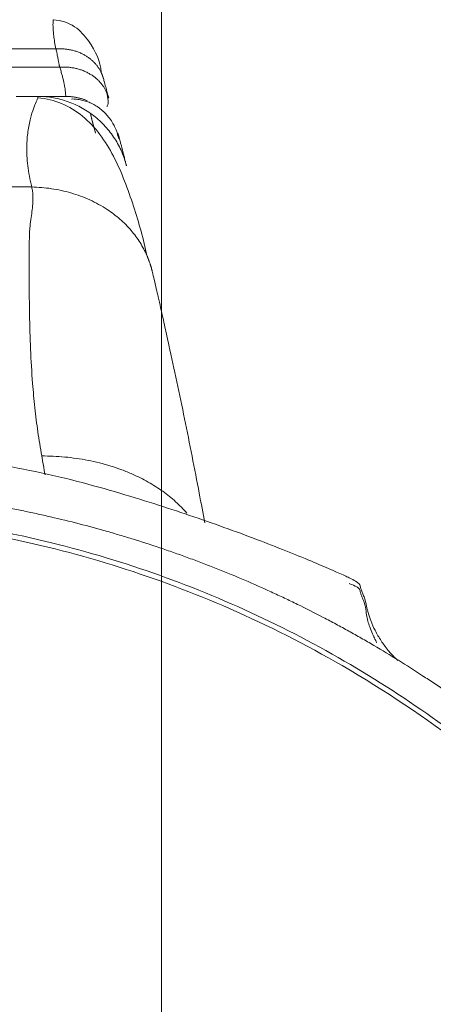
# Model space of a CAD drawing. Header units: millimetres. Extents: x -8 to 594, y 0 to 420.
# Tile 237 of 249: x 512.4 to 516.2, y 133.57 to 142.6. Entities that reach past the tile are written whole.
import ezdxf

# ---------------------------------------------------------------- set-up
doc = ezdxf.new("R2010")
doc.units = ezdxf.units.MM
doc.layers.add('1', color=7, linetype='Continuous', true_color=0xffffff)
doc.styles.add('Calibri', font='txt')
doc.dimstyles.get("Standard").update_dxf_attribs({"dimtxt": 0.18, "dimasz": 0.18, "dimexe": 0.18, "dimexo": 0.0625, "dimgap": 0.09, "dimtad": 0, "dimtih": 1, "dimtoh": 1, "dimdec": 4, "dimzin": 0, "dimdsep": 46, "dimtxsty": 'Standard', "dimcen": 0.09, "dimadec": 0, "dimazin": 0, "dimtfac": 1, "dimtdec": 4, "dimtofl": 0, "dimtmove": 0, "dimatfit": 3, "dimfxl": 0, "dimtolj": 1, "dimtzin": 0, "dimarcsym": 0})

# ---------------------------------------------------------------- blocks, each defined once
blk = doc.blocks.new('_U4')
at = {"layer": '1', "color": 18, "lineweight": 13}
for p, q in [((441.596, 117.4492), (441.596, 177.8884)), ((513.7049, 117.4492), (513.7049, 177.8884)), ((441.596, 175.8884), (471.2154, 175.8884)), ((513.7049, 175.8884), (483.6683, 175.8884))]:
    blk.add_line(p, q, dxfattribs=at)
at = {"layer": '1', "color": 18}
for points in [[(441.596, 175.8884), (445.096, 176.8262), (445.096, 174.9506)], [(513.7049, 175.8884), (510.2049, 174.9506), (510.2049, 176.8262)]]:
    blk.add_solid(points, dxfattribs=at)
at = {"layer": '1', "color": 18, "linetype": 'Continuous', "lineweight": 13, "char_height": 3.5, "attachment_point": 7, "line_spacing_factor": 1.399613, "style": 'Calibri'}
for s, insert in [('\\fCalibri|b0|i0;\\W1.0000;1.44', (472.9009, 172.9048)), ('\\fCalibri|b0|i0;\\W1.0000;DEFLATED TUBE WIDTH', (451.4174, 165.895))]:
    blk.add_mtext(s, dxfattribs=dict(at, insert=insert))

msp = doc.modelspace()

# ---------------------------------------------------------------- linework, layer by layer
at = {"layer": '1', "color": 155, "linetype": 'Continuous', "lineweight": 18}
for p, q in [((512.7131, 142.5966), (512.7143, 142.599)), ((512.8271, 141.8957), (512.827, 141.9005))]:
    msp.add_line(p, q, dxfattribs=at)
at = {"layer": '1', "color": 155, "linetype": 'Continuous', "lineweight": 13}
for p, q in [((512.7377, 142.3311), (511.4086, 142.3311)), ((511.4823, 142.1636), (512.7722, 142.1636))]:
    msp.add_line(p, q, dxfattribs=at)
at = {"layer": '1', "color": 155, "linetype": 'Continuous', "lineweight": 18}
for centre, major_axis, ratio, start_param, end_param in [((510.2755, 141.8957), (-8.0436, 0), 0.000043, 4.423612, 4.448791), ((464.9351, 128.9045), (-49.8, 0), 1, 3.398586, 3.402192)]:
    msp.add_ellipse(centre, major_axis=major_axis, ratio=ratio, start_param=start_param, end_param=end_param, dxfattribs=at)
at = {"layer": '1', "color": 155, "linetype": 'Continuous', "lineweight": 13}
msp.add_ellipse((510.2755, 141.0644), major_axis=(10.8045, 0), ratio=0.000043, start_param=1.361924, end_param=1.779669, dxfattribs=at)
for points, knots in [([(512.7377, 142.3311), (512.7334, 142.3527), (512.7247, 142.3972), (512.7171, 142.4525), (512.7124, 142.501), (512.7106, 142.5387), (512.7105, 142.5689), (512.7117, 142.5876), (512.7127, 142.5947), (512.7131, 142.5966)], [0, 0, 0, 0, 0.142177, 0.292989, 0.43233, 0.586818, 0.72097, 0.882276, 1, 1, 1, 1]), ([(512.827, 141.9005), (512.827, 141.9011), (512.827, 141.904), (512.8268, 141.9136), (512.8252, 141.9331), (512.822, 141.9603), (512.8173, 141.9895), (512.8114, 142.0198), (512.804, 142.0528), (512.795, 142.0879), (512.7847, 142.1245), (512.7763, 142.1508), (512.7722, 142.1636)], [0, 0, 0, 0, 0.031283, 0.136685, 0.288127, 0.422209, 0.527814, 0.629645, 0.727737, 0.822129, 0.912867, 1, 1, 1, 1]), ([(512.5158, 141.0648), (512.5081, 141.0984), (512.4924, 141.1663), (512.4785, 141.2612), (512.4706, 141.3519), (512.4687, 141.4599), (512.4789, 141.5801), (512.5029, 141.6959), (512.532, 141.7862), (512.5547, 141.8408), (512.5665, 141.8695), (512.5701, 141.8797), (512.5709, 141.8832)], [0, 0, 0, 0, 0.069984, 0.141494, 0.214655, 0.289572, 0.426179, 0.575658, 0.718368, 0.859925, 0.942758, 1, 1, 1, 1]), ([(513.0579, 141.7199), (513.0614, 141.7067), (513.0648, 141.6938), (513.0799, 141.6372), (513.0902, 141.5981), (513.0992, 141.5637), (513.0999, 141.5612), (513.1005, 141.5588)], [0, 0, 0, 0, 0.206825, 0.206825, 0.942695, 0.942695, 1, 1, 1, 1]), ([(512.6067, 138.5981), (512.5946, 138.6718), (512.5699, 138.8208), (512.5431, 139.0426), (512.5195, 139.2963), (512.5028, 139.5832), (512.4941, 139.8918), (512.492, 140.199), (512.4927, 140.4289), (512.4934, 140.5781), (512.4938, 140.6471), (512.5003, 140.7113), (512.51, 140.7823), (512.5206, 140.8559), (512.5268, 140.9193), (512.5275, 140.9749), (512.5244, 141.0212), (512.5186, 141.0507), (512.5158, 141.0648)], [0, 0, 0, 0, 0.081038, 0.163926, 0.248714, 0.370148, 0.498161, 0.618181, 0.748366, 0.789355, 0.811007, 0.838108, 0.874313, 0.906048, 0.937617, 0.960231, 0.981007, 1, 1, 1, 1])]:
    msp.add_open_spline(points, degree=3, knots=knots, dxfattribs=at)
at = {"layer": '1', "color": 155, "linetype": 'Continuous', "lineweight": 18}
for points, degree, knots in [([(513.152, 142.1165), (513.1465, 142.2158), (513.0853, 142.3507), (512.9418, 142.5231), (512.8195, 142.583), (512.7503, 142.5947), (512.7133, 142.5965)], 3, [0, 0, 0, 0, 0.507312, 0.751974, 0.876143, 1, 1, 1, 1]), ([(513.1737, 142.0586), (513.177, 142.0467), (513.1848, 142.0179), (513.1978, 141.97), (513.2108, 141.922), (513.2185, 141.8932), (513.2218, 141.8812)], 3, [0, 0, 0, 0, 0.208015, 0.499909, 0.791573, 1, 1, 1, 1]), ([(512.5661, 141.896), (512.5662, 141.896), (512.5765, 141.896), (512.5783, 141.896), (512.5917, 141.896), (512.5988, 141.896), (512.6006, 141.896), (512.6064, 141.896), (512.6218, 141.896), (512.6308, 141.896), (512.6558, 141.896), (512.674, 141.8959), (512.7213, 141.8959), (512.7511, 141.8959), (512.7875, 141.8958), (512.8061, 141.8958), (512.8271, 141.8957), (512.8271, 141.8957)], 2, [0, 0, 0, 0.015497, 0.015497, 0.023311, 0.031124, 0.038938, 0.046752, 0.062379, 0.124887, 0.124887, 0.249903, 0.249903, 0.499935, 0.499935, 0.749968, 0.749968, 1, 1, 1]), ([(512.5709, 141.8832), (512.5709, 141.8832), (512.5717, 141.8863), (512.5723, 141.8911), (512.5708, 141.8953), (512.5676, 141.8958), (512.5661, 141.896)], 3, [0, 0, 0, 0, 0.000264, 0.360189, 0.693366, 1, 1, 1, 1]), ([(513.5724, 140.436), (513.5427, 140.583), (513.4592, 140.8738), (513.2882, 141.3498), (513.0602, 141.6752), (512.7976, 141.8408), (512.6493, 141.8754), (512.5709, 141.8833)], 3, [0, 0, 0, 0, 0.271195, 0.529903, 0.774292, 0.889508, 1, 1, 1, 1]), ([(512.9516, 141.8661), (512.9326, 141.8692), (512.9051, 141.8724), (512.8833, 141.8721), (512.8801, 141.8698), (512.8799, 141.8693)], 3, [0, 0, 0, 0, 0.500075, 0.917984, 1, 1, 1, 1]), ([(513.3105, 141.51), (513.3117, 141.5115), (513.3085, 141.5247), (513.304, 141.5438), (513.2994, 141.5613), (513.2992, 141.5665), (513.2878, 141.5987), (513.2573, 141.6553), (513.2295, 141.6956), (513.2047, 141.7252), (513.1882, 141.7425), (513.1798, 141.7508), (513.1739, 141.7565), (513.168, 141.7618), (513.1597, 141.7692), (513.1437, 141.7827), (513.1119, 141.8062), (513.0765, 141.8266), (513.0352, 141.8453), (512.9936, 141.8579), (512.9653, 141.8644), (512.9516, 141.8661)], 3, [0, 0, 0, 0, 0.126759, 0.226066, 0.329366, 0.436144, 0.528769, 0.566842, 0.599757, 0.611084, 0.614435, 0.615716, 0.6169, 0.618158, 0.61964, 0.623596, 0.636388, 0.683304, 0.759423, 0.864963, 1, 1, 1, 1]), ([(513.2047, 141.8044), (513.2069, 141.8061), (513.2219, 141.8241), (513.2195, 141.8725), (513.1996, 141.941)], 3, [0, 0, 0, 0, 0.118412, 1, 1, 1, 1]), ([(513.3185, 141.516), (513.3187, 141.515), (513.3193, 141.5129), (513.3234, 141.4972), (513.3295, 141.4736), (513.3401, 141.4329), (513.3535, 141.3811), (513.3665, 141.3307), (513.3723, 141.308), (513.375, 141.2972), (513.3757, 141.2945), (513.3772, 141.2887), (513.3795, 141.2796), (513.3818, 141.2709), (513.3834, 141.2646), (513.3843, 141.2609), (513.3844, 141.2604), (513.3845, 141.2602)], 3, [0, 0, 0, 0, 0.121829, 0.249813, 0.370393, 0.49971, 0.749705, 0.874729, 0.937243, 0.952872, 0.960687, 0.968529, 0.976418, 0.984318, 0.990221, 0.995444, 1, 1, 1, 1]), ([(513.6231, 140.2837), (513.6283, 140.2614), (513.6393, 140.2142), (513.6573, 140.1367), (513.6773, 140.0493), (513.6975, 139.9606), (513.7186, 139.8671), (513.7382, 139.7796), (513.7566, 139.6968), (513.8175, 139.4199), (513.8955, 139.0526), (513.9873, 138.5962), (514.0492, 138.2775), (514.087, 138.0748), (514.1038, 137.9846)], 3, [0, 0, 0, 0, 0.034819, 0.073737, 0.106127, 0.14865, 0.186169, 0.223438, 0.260373, 0.297245, 0.591271, 0.737525, 0.883256, 1, 1, 1, 1]), ([(515.874, 136.723), (515.8715, 136.7254), (515.8638, 136.7326), (515.845, 136.7508), (515.8165, 136.7805), (515.7683, 136.8359), (515.7166, 136.9076), (515.67, 136.988), (515.6309, 137.0751), (515.6079, 137.1426), (515.5951, 137.19), (515.5896, 137.2146), (515.5861, 137.2312), (515.583, 137.2461), (515.5769, 137.2708), (515.5682, 137.2973), (515.5568, 137.3293), (515.5425, 137.3626), (515.5312, 137.3916), (515.5296, 137.4166), (515.4969, 137.4465), (515.4368, 137.4777), (515.3405, 137.5209), (515.1845, 137.5897), (514.9798, 137.6754), (514.7295, 137.7757), (514.443, 137.8849), (514.1329, 137.9964), (513.8071, 138.1069), (513.4583, 138.217), (512.9339, 138.3727), (512.2586, 138.5242), (511.4302, 138.6298), (510.5843, 138.6899), (509.6694, 138.6894), (508.7187, 138.615), (507.89, 138.4903), (507.2209, 138.3086), (506.7197, 138.1583), (506.2871, 138.0142), (505.932, 137.8881), (505.6539, 137.784), (505.3838, 137.6789), (505.1736, 137.592), (505.0494, 137.5421), (504.953, 137.4855), (504.9071, 137.4285), (504.908, 137.391), (504.8968, 137.3508), (504.8882, 137.2956), (504.8713, 137.2351), (504.8593, 137.2001), (504.8493, 137.1736), (504.8375, 137.1455), (504.8238, 137.116), (504.8084, 137.0857), (504.7837, 137.0414), (504.7466, 136.9845), (504.71, 136.9378), (504.6798, 136.9036), (504.6591, 136.8816), (504.6444, 136.8667), (504.6294, 136.8521), (504.6145, 136.8381), (504.5997, 136.8248), (504.5635, 136.7935), (504.5, 136.7454), (504.4303, 136.7027), (504.3449, 136.6464), (504.2807, 136.6013), (504.2616, 136.5861), (504.262, 136.5849)], 3, [0, 0, 0, 0, 0.00047, 0.00137, 0.003293, 0.005596, 0.011816, 0.019153, 0.02472, 0.028578, 0.029976, 0.031132, 0.031666, 0.0322, 0.033345, 0.036375, 0.047188, 0.061772, 0.081544, 0.105733, 0.134391, 0.156861, 0.178538, 0.199343, 0.21922, 0.238182, 0.25619, 0.273169, 0.289046, 0.304812, 0.32167, 0.358496, 0.391116, 0.426592, 0.464869, 0.505846, 0.546182, 0.56992, 0.592576, 0.614023, 0.634172, 0.65299, 0.670499, 0.701698, 0.728636, 0.752783, 0.780538, 0.812943, 0.828241, 0.838864, 0.842584, 0.844126, 0.845517, 0.846828, 0.848145, 0.849556, 0.851132, 0.854982, 0.859979, 0.86245, 0.863455, 0.86435, 0.865191, 0.866044, 0.866974, 0.868034, 0.874111, 0.890068, 0.914907, 0.965149, 1, 1, 1, 1]), ([(510.2797, 138.3133), (510.3248, 138.3133), (510.3698, 138.313), (510.46, 138.3119), (510.5051, 138.3111), (510.6402, 138.3077), (510.7303, 138.3043), (510.9102, 138.2952), (511.0001, 138.2895), (511.1799, 138.2759), (511.3593, 138.2601), (511.5382, 138.2398), (511.6498, 138.2257), (511.6721, 138.2228), (511.7167, 138.2169), (511.739, 138.2138), (511.8059, 138.2045), (511.8504, 138.198), (511.9838, 138.1777), (512.0725, 138.1631), (512.2052, 138.1395), (512.2494, 138.1313), (512.3376, 138.1144), (512.3817, 138.1057), (512.4697, 138.0877), (512.5136, 138.0785), (512.6013, 138.0594), (512.6451, 138.0496), (512.7763, 138.0193), (512.9505, 137.9767), (513.1234, 137.9298), (513.231, 137.8991), (513.2525, 137.8929), (513.2955, 137.8804), (513.3169, 137.874), (513.3812, 137.8548), (513.424, 137.8418), (513.552, 137.8018), (513.6369, 137.7741), (513.7637, 137.7309), (513.8059, 137.7163), (513.89, 137.6864), (513.9319, 137.6713), (514.0156, 137.6404), (514.0573, 137.6247), (514.1405, 137.5928), (514.182, 137.5766), (514.3062, 137.5272), (514.3884, 137.4933), (514.5518, 137.4234), (514.633, 137.3875), (514.7339, 137.3413), (514.7541, 137.332), (514.7943, 137.3133), (514.8144, 137.3039), (514.8745, 137.2754), (514.9943, 137.2178), (515.1128, 137.158), (515.2305, 137.0967), (515.2696, 137.0761), (515.3475, 137.0343), (515.3863, 137.0131), (515.4635, 136.9704), (515.502, 136.9488), (515.5787, 136.9052), (515.6169, 136.8831), (515.7309, 136.8162), (515.8817, 136.7253), (516.0298, 136.6308), (516.14, 136.5585), (516.1765, 136.5342), (516.2492, 136.4852), (516.2854, 136.4605), (516.3935, 136.3857), (516.4648, 136.3349), (516.5707, 136.2576), (516.6058, 136.2316), (516.6757, 136.1791), (516.7105, 136.1527), (516.7797, 136.0995), (516.8141, 136.0726), (516.8825, 136.0186), (516.9166, 135.9914), (517.0181, 135.9091), (517.1519, 135.7979), (517.2826, 135.6836), (517.3795, 135.5967), (517.4116, 135.5675), (517.4755, 135.5089), (517.5706, 135.4203), (517.6639, 135.3302), (517.7559, 135.239), (517.7864, 135.2084), (517.847, 135.1469), (517.8771, 135.116), (517.9368, 135.0538), (517.9665, 135.0225), (518.0254, 134.9596), (518.0547, 134.928), (518.1418, 134.8327), (518.2562, 134.7043), (518.3672, 134.5734), (518.4491, 134.4743), (518.4762, 134.4411), (518.53, 134.3744), (518.61, 134.274), (518.688, 134.1722), (518.7647, 134.0696), (518.79, 134.0352), (518.8277, 133.9835), (518.8402, 133.9662), (518.8651, 133.9316), (518.8775, 133.9142), (518.9885, 133.7578), (519.0836, 133.6166), (519.2208, 133.4018), (519.2656, 133.3297), (519.3314, 133.2208), (519.3531, 133.1844), (519.3961, 133.1113), (519.4598, 133.0014), (519.5215, 132.8905), (519.5817, 132.779), (519.6016, 132.7417), (519.6408, 132.6669), (519.6602, 132.6293), (519.7177, 132.5165), (519.7551, 132.4409), (519.8279, 132.2889), (519.8634, 132.2126), (519.9325, 132.059), (519.966, 131.9819), (520.015, 131.8657), (520.0311, 131.8269), (520.0628, 131.7491), (520.0784, 131.7102), (520.1245, 131.593), (520.1542, 131.5146), (520.1975, 131.3966), (520.2116, 131.3571), (520.2395, 131.2781), (520.2532, 131.2385), (520.2935, 131.1196), (520.3195, 131.04), (520.3569, 130.9203), (520.3692, 130.8803), (520.3932, 130.8003), (520.405, 130.7602), (520.4396, 130.6397), (520.4617, 130.5592), (520.4934, 130.438), (520.5037, 130.3976), (520.5239, 130.3166), (520.5534, 130.195), (520.5808, 130.073), (520.6067, 129.9508), (520.6151, 129.91), (520.6314, 129.8283), (520.6394, 129.7874), (520.6546, 129.7062), (520.6619, 129.6659), (520.669, 129.6256)], 3, [0, 0, 0, 0, 0.008851, 0.008851, 0.017702, 0.017702, 0.035403, 0.035403, 0.053105, 0.053105, 0.070806, 0.088508, 0.088508, 0.092934, 0.092934, 0.097359, 0.097359, 0.10621, 0.10621, 0.123911, 0.123911, 0.132762, 0.132762, 0.141613, 0.141613, 0.150464, 0.150464, 0.159315, 0.159315, 0.177016, 0.194718, 0.194718, 0.199143, 0.199143, 0.203569, 0.203569, 0.212419, 0.212419, 0.230121, 0.230121, 0.238972, 0.238972, 0.247823, 0.247823, 0.256674, 0.256674, 0.265524, 0.265524, 0.283226, 0.283226, 0.300928, 0.300928, 0.305353, 0.305353, 0.309778, 0.309778, 0.318629, 0.336331, 0.336331, 0.345182, 0.345182, 0.354032, 0.354032, 0.362883, 0.362883, 0.371734, 0.371734, 0.389436, 0.407137, 0.407137, 0.415988, 0.415988, 0.424839, 0.424839, 0.442541, 0.442541, 0.451391, 0.451391, 0.460242, 0.460242, 0.469093, 0.469093, 0.477944, 0.477944, 0.495645, 0.513347, 0.513347, 0.522198, 0.522198, 0.531049, 0.54875, 0.54875, 0.557601, 0.557601, 0.566452, 0.566452, 0.575303, 0.575303, 0.584154, 0.584154, 0.601855, 0.619557, 0.619557, 0.628408, 0.628408, 0.637258, 0.65496, 0.65496, 0.663811, 0.663811, 0.668236, 0.668236, 0.672662, 0.672662, 0.708065, 0.708065, 0.725766, 0.725766, 0.734617, 0.734617, 0.743468, 0.76117, 0.76117, 0.770021, 0.770021, 0.778871, 0.778871, 0.796573, 0.796573, 0.814275, 0.814275, 0.831976, 0.831976, 0.840827, 0.840827, 0.849678, 0.849678, 0.867379, 0.867379, 0.87623, 0.87623, 0.885081, 0.885081, 0.902783, 0.902783, 0.911634, 0.911634, 0.920484, 0.920484, 0.938186, 0.938186, 0.947037, 0.947037, 0.955888, 0.973589, 0.973589, 0.98244, 0.98244, 0.991291, 0.991291, 1, 1, 1, 1]), ([(510.2822, 117.6477), (510.99, 117.6478), (511.6878, 117.7195), (512.548, 117.8963), (512.7199, 117.9362), (513.0593, 118.0241), (513.227, 118.0721), (513.7244, 118.2278), (514.0484, 118.3474), (514.6814, 118.6172), (514.9904, 118.7674), (515.5935, 119.0984), (515.8886, 119.2801), (516.7329, 119.8593), (517.2475, 120.2933), (517.8331, 120.893), (517.9473, 121.0159), (518.1699, 121.2674), (518.2782, 121.3961), (518.5912, 121.787), (518.785, 122.0551), (519.3234, 122.8815), (519.6256, 123.4615), (519.9318, 124.2229), (519.9892, 124.3765), (520.0958, 124.6845), (520.1451, 124.8392), (520.2812, 125.3053), (520.3564, 125.6187), (520.4759, 126.2508), (520.5203, 126.5695), (520.5636, 127.0516), (520.5741, 127.213), (520.5872, 127.5371), (520.5898, 127.6998), (520.5828, 128.5088), (520.5147, 129.1476), (520.3223, 130.0937), (520.243, 130.4071), (520.101, 130.874), (520.0496, 131.0294), (519.9396, 131.3376), (519.8811, 131.49), (519.5711, 132.2438), (519.2681, 132.8204), (518.7303, 133.6456), (518.537, 133.9139), (518.225, 134.306), (518.1172, 134.435), (517.8965, 134.6867), (517.7833, 134.8097), (517.2033, 135.4105), (516.695, 135.8462), (515.8625, 136.4292), (515.5728, 136.6118), (514.9699, 136.9507), (514.6618, 137.1042), (513.7174, 137.5171), (513.0616, 137.7297), (512.2065, 137.9116), (512.0332, 137.9438), (511.685, 137.999), (511.5109, 138.022), (510.9886, 138.0773), (510.6403, 138.0959), (509.9436, 138.0966), (509.5952, 138.0788), (509.0726, 138.0247), (508.8984, 138.0021), (508.5499, 137.9475), (508.3767, 137.9157), (507.5202, 137.7354), (506.8611, 137.5234), (505.9094, 137.1088), (505.5971, 136.9533), (504.9972, 136.6166), (504.7084, 136.435), (504.1521, 136.0463), (503.8846, 135.8392), (503.499, 135.5097), (503.3731, 135.3968), (503.1265, 135.1646), (503.0061, 135.0455), (502.4228, 134.4404), (502.0112, 133.9212), (501.4714, 133.0928), (501.3045, 132.8082), (500.9976, 132.2227), (500.8595, 131.9258), (500.4898, 131.0226), (500.3022, 130.4042), (500.1416, 129.6109), (500.1133, 129.4512), (500.0641, 129.1296), (500.0434, 128.9681), (499.9933, 128.485), (499.9756, 128.1636), (499.9691, 127.2009), (500.0266, 126.5614), (500.178, 125.7651), (500.2124, 125.6057), (500.2891, 125.2885), (500.3312, 125.1313), (500.4688, 124.664), (500.5753, 124.3579), (500.9393, 123.4564), (501.2404, 122.8772), (501.6943, 122.1822), (501.7892, 122.0446), (501.9846, 121.7753), (502.0855, 121.6433), (502.3974, 121.255), (502.6177, 121.0065), (503.0833, 120.5302), (503.3285, 120.3026), (503.7157, 119.9771), (503.8479, 119.8712), (504.119, 119.6651), (504.2583, 119.5646), (504.9664, 119.0798), (505.5658, 118.7512), (506.5146, 118.347), (506.8391, 118.2272), (507.339, 118.0708), (507.5083, 118.0225), (507.8485, 117.9346), (508.0193, 117.8951), (508.5338, 117.7896), (508.8795, 117.7367), (509.5766, 117.6658), (509.9283, 117.6476), (510.2822, 117.6477)], 3, [0, 0, 0, 0, 0.03125, 0.03125, 0.039062, 0.039062, 0.046875, 0.046875, 0.0625, 0.0625, 0.078125, 0.078125, 0.09375, 0.09375, 0.125, 0.125, 0.132813, 0.132813, 0.140625, 0.140625, 0.15625, 0.15625, 0.1875, 0.1875, 0.195312, 0.195312, 0.203125, 0.203125, 0.21875, 0.21875, 0.234375, 0.234375, 0.242188, 0.242188, 0.25, 0.25, 0.28125, 0.28125, 0.296875, 0.296875, 0.304688, 0.304688, 0.3125, 0.3125, 0.34375, 0.34375, 0.359375, 0.359375, 0.367188, 0.367188, 0.375, 0.375, 0.40625, 0.40625, 0.421875, 0.421875, 0.4375, 0.4375, 0.46875, 0.46875, 0.476563, 0.476563, 0.484375, 0.484375, 0.5, 0.5, 0.515625, 0.515625, 0.523438, 0.523438, 0.53125, 0.53125, 0.5625, 0.5625, 0.578125, 0.578125, 0.59375, 0.59375, 0.609375, 0.609375, 0.617188, 0.617188, 0.625, 0.625, 0.65625, 0.65625, 0.671875, 0.671875, 0.6875, 0.6875, 0.71875, 0.71875, 0.726562, 0.726562, 0.734375, 0.734375, 0.75, 0.75, 0.78125, 0.78125, 0.789062, 0.789062, 0.796875, 0.796875, 0.8125, 0.8125, 0.84375, 0.84375, 0.851563, 0.851563, 0.859375, 0.859375, 0.875, 0.875, 0.890625, 0.890625, 0.898438, 0.898438, 0.90625, 0.90625, 0.9375, 0.9375, 0.953125, 0.953125, 0.960938, 0.960938, 0.96875, 0.96875, 0.984375, 0.984375, 1, 1, 1, 1]), ([(510.2822, 117.6803), (510.9329, 117.6804), (512.3312, 117.8133), (514.0614, 118.3437), (515.9437, 119.2814), (517.3382, 120.3654), (518.4348, 121.6264), (519.0306, 122.4816), (519.4855, 123.2936), (519.9142, 124.2443), (520.2729, 125.3515), (520.5028, 126.6205), (520.5786, 128.0489), (520.4125, 129.7326), (519.9707, 131.2191), (519.401, 132.4744), (518.7448, 133.6074), (517.7558, 134.8388), (516.5661, 135.9047), (515.4386, 136.6612), (514.0477, 137.3669), (512.3463, 137.9077), (510.2906, 138.116), (508.2326, 137.9115), (506.313, 137.3045), (504.4761, 136.2986), (502.9456, 135.0143), (501.8119, 133.5999), (501.155, 132.4633), (500.5858, 131.2044), (500.1459, 129.7148), (499.9625, 127.8213), (500.1259, 125.9391), (500.6476, 124.1366), (501.5493, 122.3634), (502.4531, 121.2109), (503.3584, 120.3201), (504.1227, 119.6767), (505.1518, 119.0122), (506.3412, 118.4306), (507.5961, 117.9996), (508.969, 117.7352), (509.8586, 117.6803), (510.2822, 117.6803)], 3, [0, 0, 0, 0, 0.029164, 0.062619, 0.081018, 0.12504, 0.143172, 0.159643, 0.174464, 0.187641, 0.209766, 0.230608, 0.25019, 0.279328, 0.312635, 0.324797, 0.345604, 0.375064, 0.399022, 0.419823, 0.437462, 0.470143, 0.499813, 0.529546, 0.562296, 0.590043, 0.624942, 0.654418, 0.675278, 0.68753, 0.720846, 0.750004, 0.779786, 0.812427, 0.840342, 0.874831, 0.881091, 0.899791, 0.921181, 0.937295, 0.96011, 0.981014, 1, 1, 1, 1]), ([(515.682, 136.8858), (515.6823, 136.8861), (515.6669, 136.9118), (515.6181, 137.0186), (515.5887, 137.124), (515.5812, 137.1986), (515.5676, 137.2558), (515.5528, 137.2912), (515.5428, 137.3143), (515.5339, 137.3361), (515.5274, 137.355), (515.5302, 137.3702), (515.5144, 137.3894), (515.4707, 137.4121), (515.4379, 137.425), (515.4298, 137.4282)], 3, [0, 0, 0, 0, 0.11379, 0.25992, 0.37586, 0.443751, 0.483053, 0.517405, 0.565073, 0.626171, 0.700773, 0.788968, 0.877613, 0.972088, 1, 1, 1, 1])]:
    msp.add_open_spline(points, degree=degree, knots=knots, dxfattribs=at)
at = {"layer": '1', "color": 155, "linetype": 'Continuous', "lineweight": 13}
for points, weights in [([(512.7377, 142.3311), (513.038, 142.3516), (513.152, 142.1165)], [1, 0.810598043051, 0.952631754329]), ([(512.7722, 142.1636), (513.0826, 142.1845), (513.1996, 141.941)], [1, 0.809729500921, 0.95243237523]), ([(512.5661, 141.896), (513.2224, 141.896), (513.3845, 141.2602)], [1, 0.789653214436, 1]), ([(512.8271, 141.8957), (512.9288, 141.8957), (513.0227, 141.8565)], [1, 0.935982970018, 0.911234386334]), ([(513.3058, 141.5572), (513.313, 141.5369), (513.3185, 141.516)], [0.973380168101, 0.985712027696, 1]), ([(512.5158, 141.0648), (513.3061, 141.045), (513.5724, 140.436)], [1, 0.8307803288, 0.9576950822]), ([(512.6067, 138.5981), (513.4851, 138.5961), (513.9378, 138.0745)], [1, 0.854161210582, 0.908175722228])]:
    msp.add_rational_spline(points, weights, degree=2, dxfattribs=at)
for points, degree in [([(512.7722, 142.1636), (512.7648, 142.1911), (512.7453, 142.3031), (512.7377, 142.3311)], 2), ([(512.6372, 138.4256), (512.627, 138.4834), (512.6168, 138.5409), (512.6067, 138.5981)], 3)]:
    msp.add_open_spline(points, degree=degree, dxfattribs=at)
at = {"layer": '1', "color": 155, "linetype": 'Continuous', "lineweight": 18}
for points, weights in [([(513.152, 142.1165), (513.1656, 142.0885), (513.1737, 142.0586)], [0.952631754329, 0.972930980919, 1]), ([(513.1996, 141.941), (513.2135, 141.9121), (513.2218, 141.8812)], [0.95243237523, 0.972818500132, 1]), ([(513.5724, 140.436), (513.6048, 140.362), (513.6231, 140.2837)], [0.9576950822, 0.975825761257, 1])]:
    msp.add_rational_spline(points, weights, degree=2, dxfattribs=at)

# ---------------------------------------------------------------- dimensions: what is measured, and where the dimension line sits
at = {"layer": '1', "color": 18, "linetype": 'Continuous', "lineweight": 13}
dim = msp.add_linear_dim(base=(513.7049, 175.8884), p1=(441.596, 117.4492), p2=(513.7049, 117.4492), text=' <> \\P\\fCalibri|b0|i0;\\C18;{\\H1.00x;\\fCalibri|b0|i0;DEFLATED TUBE WIDTH\\fCalibri|b0|i0;}\\C18;', dimstyle='Standard', override={"dimtxt": 3.5, "dimasz": 3.5, "dimexe": 2, "dimexo": 0, "dimgap": 1.5, "dimtih": 0, "dimtoh": 0, "dimdec": 2, "dimlfac": 0.02, "dimdsep": 46, "dimlunit": 2, "dimtxsty": 'Calibri', "dimsah": 1, "dimse1": 0, "dimse2": 0, "dimsd1": 0, "dimsd2": 0, "dimclrd": 18, "dimclre": 18, "dimclrt": 18, "dimtol": 0, "dimtm": -0.1, "dimtfac": 1, "dimtdec": 2, "dimtofl": 1, "dimtmove": 0, "dimlwd": 13, "dimlwe": 13}, dxfattribs=at)
dim.commit()
dim.dimension.update_dxf_attribs({"geometry": '_U4', "text_midpoint": (477.4419, 175.8884), "dimtype": 160})

doc.saveas('drawing.dxf')
